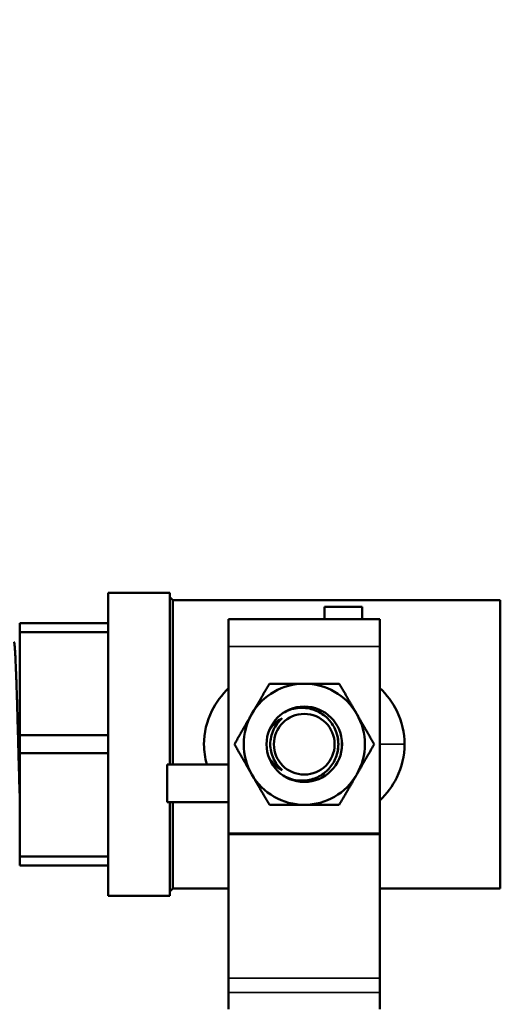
# Model space of a CAD drawing. Header units: inches. Extents: x 0 to 136, y 2 to 86.
# Tile 63 of 160: x 59 to 61, y 51 to 55. Entities that reach past the tile are written whole.
import ezdxf

# ---------------------------------------------------------------- set-up
doc = ezdxf.new("R2010")
doc.units = ezdxf.units.IN
doc.header["$LTSCALE"] = 4
doc.header["$MEASUREMENT"] = 0
for name, color, linetype, lineweight in [('Dimension (ANSI)', 7, 'Continuous', 25), ('Visible (ANSI)', 7, 'Continuous', 50), ('Visible Narrow (ANSI)', 7, 'Continuous', 35)]:
    doc.layers.add(name, color=color, linetype=linetype, lineweight=lineweight)
doc.styles.add('Note Text (ANSI)', font='tahoma.ttf')
doc.dimstyles.new('Default (ANSI)', dxfattribs={"dimscale": 4, "dimtxt": 0.12, "dimasz": 0.098425, "dimexe": 0.125, "dimexo": 0.0625, "dimgap": 0.031496, "dimtad": 0, "dimtih": 1, "dimtoh": 1, "dimrnd": 1e-08, "dimzin": 4, "dimdsep": 46, "dimtxsty": 'Note Text (ANSI)', "dimcen": 0.09, "dimdle": 0.393701, "dimclrd": 256, "dimclre": 256, "dimclrt": 256, "dimadec": 0, "dimazin": 1, "dimtfac": 1, "dimtofl": 0, "dimtmove": 0, "dimatfit": 3, "dimfxl": 1, "dimtolj": 1, "dimtzin": 4, "dimlwd": -1, "dimlwe": -1, "dimarcsym": 0})

# ---------------------------------------------------------------- blocks, each defined once
blk = doc.blocks.new('*D9')
at = {"layer": 'Defpoints', "color": 0, "transparency": 16777216}
for p in [(65.1541, 72.0232), (30.9491, 67.7637), (65.1541, 51.8443)]:
    blk.add_point(p, dxfattribs=at)
at = {"layer": 'Dimension (ANSI)', "transparency": 16777216}
for p, q in [((30.9491, 68.0137), (30.9491, 72.5232)), ((65.1541, 52.0943), (65.1541, 72.5232)), ((31.3428, 72.0232), (47.1473, 72.0232)), ((64.7604, 72.0232), (48.9559, 72.0232))]:
    blk.add_line(p, q, dxfattribs=at)
for points in [[(31.3428, 72.0888), (31.3428, 71.9576), (30.9491, 72.0232)], [(64.7604, 72.0888), (64.7604, 71.9576), (65.1541, 72.0232)]]:
    blk.add_solid(points, dxfattribs=at)
at = {"layer": 'Dimension (ANSI)', "transparency": 16777216, "insert": (47.2733, 72.2732), "char_height": 0.48, "attachment_point": 1, "style": 'Note Text (ANSI)'}
blk.add_mtext('\\A1;34.21', dxfattribs=at)

msp = doc.modelspace()

# ---------------------------------------------------------------- linework, layer by layer
at = {"layer": 'Visible (ANSI)'}
for p, q in [((59.3111, 51.2487), (59.3111, 52.4787)), ((59.3111, 52.4787), (59.5611, 52.4787)), ((59.5611, 51.7819), (59.5611, 52.4787)), ((59.5733, 52.4492), (59.5611, 52.4614)), ((59.5733, 51.7819), (59.5733, 52.4492)), ((59.5733, 52.4492), (60.9036, 52.4492)), ((60.9036, 51.2783), (60.9036, 52.4492)), ((60.1892, 52.4212), (60.1892, 52.3712)), ((60.343, 52.4212), (60.1892, 52.4212)), ((60.343, 52.4212), (60.343, 52.3712)), ((58.9511, 52.319), (58.9511, 52.3557)), ((59.3111, 52.3557), (58.9511, 52.3557)), ((59.7998, 52.3712), (59.7998, 52.2612)), ((59.7998, 52.3712), (60.4148, 52.3712)), ((60.4148, 52.3712), (60.4148, 52.2612)), ((58.9511, 51.9005), (58.9511, 52.319)), ((58.9511, 52.319), (59.3111, 52.319)), ((59.7998, 51.502), (59.7998, 52.2612)), ((60.4148, 51.502), (60.4148, 52.2612)), ((58.9511, 51.827), (58.9511, 51.9005)), ((59.3111, 51.9005), (58.9511, 51.9005)), ((58.9511, 51.4085), (58.9511, 51.827)), ((58.9511, 51.827), (59.3111, 51.827)), ((59.5498, 51.7819), (59.7998, 51.7819)), ((59.5498, 51.6281), (59.5498, 51.7819)), ((59.5498, 51.6281), (59.7998, 51.6281)), ((59.5611, 51.2487), (59.5611, 51.6281)), ((59.5733, 51.2783), (59.5733, 51.6281)), ((59.7998, 51.502), (59.7998, 51.4967)), ((59.7998, 50.9142), (59.7998, 51.4967)), ((60.4148, 51.502), (60.4148, 51.4967)), ((60.4148, 50.9142), (60.4148, 51.4967)), ((58.9511, 51.3717), (58.9511, 51.4085)), ((59.3111, 51.4085), (58.9511, 51.4085)), ((58.9511, 51.3717), (59.3111, 51.3717)), ((59.5733, 51.2783), (59.5611, 51.2661)), ((59.5733, 51.2783), (59.7998, 51.2783)), ((60.4148, 51.2783), (60.9036, 51.2783)), ((59.3111, 51.2487), (59.5611, 51.2487)), ((59.7998, 50.9142), (59.7998, 50.856)), ((60.4148, 50.9142), (60.4148, 50.856)), ((59.7998, 50.7875), (59.7998, 50.856)), ((60.4148, 50.7875), (60.4148, 50.856))]:
    msp.add_line(p, q, dxfattribs=at)
for radius in [0.1533, 0.1233]:
    msp.add_circle((60.1073, 51.8637), radius, dxfattribs=at)
for start, end in [(90, 150), (30, 90), (150, 210), (330, 30), (210, 270), (270, 330)]:
    msp.add_arc((60.1073, 51.8637), 0.246, start, end, dxfattribs=at)
msp.add_ellipse((60.1077, 51.8637), major_axis=(0, 0.1389), ratio=0.994843, start_param=4.412574, end_param=5.012204, dxfattribs=at)
for points, knots in [([(58.9511, 51.6582), (58.9506, 51.6739), (58.9501, 51.6902), (58.9496, 51.7071), (58.9493, 51.718), (58.949, 51.7292), (58.9487, 51.7405), (58.9483, 51.7517), (58.948, 51.763), (58.9477, 51.7745), (58.947, 51.7973), (58.9464, 51.8205), (58.9457, 51.844), (58.9454, 51.8558), (58.9451, 51.8677), (58.9448, 51.8794), (58.9445, 51.8912), (58.9442, 51.9029), (58.9438, 51.9145), (58.9432, 51.9377), (58.9426, 51.9606), (58.9419, 51.9832), (58.9416, 51.9945), (58.9413, 52.0057), (58.9409, 52.0166), (58.9406, 52.0276), (58.9403, 52.0383), (58.94, 52.0488), (58.9393, 52.0697), (58.9387, 52.0897), (58.9381, 52.1088), (58.9377, 52.1183), (58.9374, 52.1276), (58.9371, 52.1365), (58.9368, 52.1454), (58.9365, 52.1539), (58.9361, 52.162), (58.9355, 52.1783), (58.9348, 52.1932), (58.9342, 52.2065), (58.9339, 52.2132), (58.9335, 52.2195), (58.9332, 52.2253), (58.9329, 52.2311), (58.9326, 52.2365), (58.9323, 52.2414), (58.9317, 52.2512), (58.931, 52.2591), (58.9304, 52.2653), (58.93, 52.2684), (58.9297, 52.271), (58.9294, 52.273), (58.929, 52.2751), (58.9287, 52.2767), (58.9284, 52.2778), (58.9281, 52.279), (58.9277, 52.2796), (58.9274, 52.2796)], [0.75869332, 0.75869332, 0.75869332, 0.75869332, 0.76171875, 0.76171875, 0.76171875, 0.76367187, 0.76367187, 0.76367187, 0.765625, 0.765625, 0.765625, 0.76953125, 0.76953125, 0.76953125, 0.77148437, 0.77148437, 0.77148437, 0.7734375, 0.7734375, 0.7734375, 0.77734375, 0.77734375, 0.77734375, 0.77929687, 0.77929687, 0.77929687, 0.78125, 0.78125, 0.78125, 0.78515625, 0.78515625, 0.78515625, 0.78710937, 0.78710937, 0.78710937, 0.7890625, 0.7890625, 0.7890625, 0.79296875, 0.79296875, 0.79296875, 0.79492187, 0.79492187, 0.79492187, 0.796875, 0.796875, 0.796875, 0.80078125, 0.80078125, 0.80078125, 0.80273437, 0.80273437, 0.80273437, 0.8046875, 0.8046875, 0.8046875, 0.80683356, 0.80683356, 0.80683356, 0.80683356]), ([(59.7114, 51.7819), (59.7039, 51.8084), (59.6999, 51.836), (59.6998, 51.8633), (59.6998, 51.9099), (59.7109, 51.9567), (59.7318, 51.9988), (59.7488, 52.0331), (59.7718, 52.0646), (59.7998, 52.0921)], [-0.5366543, -0.5366543, -0.5366543, -0.5366543, -0.5, -0.5, -0.5, -0.4375, -0.4375, -0.4375, -0.3865123, -0.3865123, -0.3865123, -0.3865123]), ([(60.4148, 52.0921), (60.4429, 52.0646), (60.466, 52.033), (60.4829, 51.9988), (60.5036, 51.957), (60.5149, 51.9102), (60.5148, 51.8637)], [-0.1135849, -0.1135849, -0.1135849, -0.1135849, -0.0625, -0.0625, -0.0625, 0, 0, 0, 0]), ([(60.022, 51.7364), (60.0304, 51.7315), (60.0394, 51.7273), (60.0678, 51.7174), (60.0883, 51.7149), (60.1254, 51.7174), (60.1445, 51.7222), (60.1792, 51.7389), (60.1948, 51.7508), (60.2188, 51.7771), (60.2289, 51.793), (60.2423, 51.8277), (60.2456, 51.8463), (60.2456, 51.8637), (60.2456, 51.8812), (60.2423, 51.8998), (60.2289, 51.9344), (60.2188, 51.9504), (60.1948, 51.9767), (60.1792, 51.9886), (60.1445, 52.0053), (60.1254, 52.0101), (60.0883, 52.0126), (60.0678, 52.0101), (60.0394, 52.0002), (60.0304, 51.996), (60.022, 51.991)], [1.510472, 1.510472, 1.510472, 1.510472, 1.581342, 1.581342, 1.727, 1.727, 1.865229, 1.865229, 2.003458, 2.003458, 2.136212, 2.136212, 2.268966, 2.268966, 2.268966, 2.40172, 2.40172, 2.534474, 2.534474, 2.672703, 2.672703, 2.810932, 2.810932, 2.95659, 2.95659, 3.02746, 3.02746, 3.02746, 3.02746]), ([(59.9644, 51.9189), (59.9647, 51.9195), (59.965, 51.92), (59.9753, 51.9379), (59.99, 51.9524), (60.0098, 51.9649), (60.0137, 51.9671), (60.0177, 51.9691)], [1.1023548, 1.1023548, 1.1023548, 1.1023548, 1.1070551, 1.1070551, 1.2556683, 1.2556683, 1.2900068, 1.2900068, 1.2900068, 1.2900068]), ([(60.0177, 51.9691), (60.0101, 51.9627), (60.0033, 51.9554), (59.9972, 51.9474), (59.9912, 51.9395), (59.986, 51.9308), (59.9818, 51.9218), (59.9777, 51.9128), (59.9744, 51.9032), (59.9723, 51.8934), (59.9701, 51.8837), (59.969, 51.8738), (59.969, 51.8638), (59.969, 51.8538), (59.9701, 51.8438), (59.9723, 51.8341), (59.9744, 51.8244), (59.9776, 51.8148), (59.9818, 51.8057), (59.986, 51.7966), (59.9911, 51.7881), (59.9971, 51.7801), (60.0032, 51.7722), (60.0101, 51.7648), (60.0177, 51.7583)], [0, 0, 0, 0, 0.125, 0.125, 0.125, 0.25, 0.25, 0.25, 0.375, 0.375, 0.375, 0.5, 0.5, 0.5, 0.625, 0.625, 0.625, 0.75, 0.75, 0.75, 0.875, 0.875, 0.875, 1, 1, 1, 1]), ([(60.2573, 51.8955), (60.2591, 51.8847), (60.26, 51.874), (60.26, 51.8637), (60.26, 51.8535), (60.2591, 51.8427), (60.2573, 51.832)], [-0.0783391, -0.0783391, -0.0783391, -0.0783391, 0, 0, 0, 0.0783391, 0.0783391, 0.0783391, 0.0783391]), ([(60.5148, 51.8637), (60.5148, 51.8173), (60.5037, 51.7705), (60.4828, 51.7285), (60.4658, 51.6942), (60.4427, 51.6628), (60.4148, 51.6354)], [-1, -1, -1, -1, -0.9375, -0.9375, -0.9375, -0.8866489, -0.8866489, -0.8866489, -0.8866489]), ([(60.0177, 51.7583), (60.0137, 51.7604), (60.0098, 51.7625), (59.99, 51.775), (59.9753, 51.7896), (59.965, 51.8075), (59.9647, 51.808), (59.9644, 51.8086)], [0.6268768, 0.6268768, 0.6268768, 0.6268768, 0.6612153, 0.6612153, 0.8098286, 0.8098286, 0.8145288, 0.8145288, 0.8145288, 0.8145288])]:
    msp.add_open_spline(points, degree=3, knots=knots, dxfattribs=at)
for points, weights in [([(59.8943, 51.9867), (59.9273, 52.0438), (59.9653, 52.1097)], [1.85054789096, 1.85054789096, 1.71768453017]), ([(60.1073, 52.1097), (60.0414, 52.1097), (59.9653, 52.1097)], [1.85054789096, 1.85054789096, 1.71768453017]), ([(60.2494, 52.1097), (60.1733, 52.1097), (60.1073, 52.1097)], [1.71768453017, 1.85054789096, 1.85054789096]), ([(60.2494, 52.1097), (60.2874, 52.0438), (60.3204, 51.9867)], [1.71768453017, 1.85054789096, 1.85054789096]), ([(59.8233, 51.8637), (59.8613, 51.9297), (59.8943, 51.9867)], [1.71768453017, 1.85054789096, 1.85054789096]), ([(60.3204, 51.9867), (60.3533, 51.9297), (60.3914, 51.8637)], [1.85054789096, 1.85054789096, 1.71768453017]), ([(59.8943, 51.7407), (59.8613, 51.7978), (59.8233, 51.8637)], [1.85054789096, 1.85054789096, 1.71768453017]), ([(60.3914, 51.8637), (60.3533, 51.7978), (60.3204, 51.7407)], [1.71768453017, 1.85054789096, 1.85054789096]), ([(59.9653, 51.6177), (59.9273, 51.6837), (59.8943, 51.7407)], [1.71768453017, 1.85054789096, 1.85054789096]), ([(60.3204, 51.7407), (60.2874, 51.6837), (60.2494, 51.6177)], [1.85054789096, 1.85054789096, 1.71768453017]), ([(60.1073, 51.6177), (60.0414, 51.6177), (59.9653, 51.6177)], [1.85054789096, 1.85054789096, 1.71768453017]), ([(60.2494, 51.6177), (60.1733, 51.6177), (60.1073, 51.6177)], [1.71768453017, 1.85054789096, 1.85054789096])]:
    msp.add_rational_spline(points, weights, degree=2, dxfattribs=at)
at = {"layer": 'Visible Narrow (ANSI)'}
for p, q in [((60.4148, 52.2612), (59.7998, 52.2612)), ((60.5148, 51.8637), (60.4148, 51.8637)), ((59.7998, 51.502), (60.4148, 51.502)), ((60.4148, 51.4967), (59.7998, 51.4967)), ((59.7998, 50.9142), (60.4148, 50.9142)), ((60.4148, 50.856), (59.7998, 50.856))]:
    msp.add_line(p, q, dxfattribs=at)

# ---------------------------------------------------------------- dimensions: what is measured, and where the dimension line sits
at = {"layer": 'Dimension (ANSI)'}
dim = msp.add_linear_dim(base=(65.15411, 72.02318), p1=(30.94909, 67.76374), p2=(65.15411, 51.84432), angle=180, dimstyle='Default (ANSI)', override={"dimgap": 0.031496, "dimtih": 0, "dimtoh": 0, "dimdec": 2, "dimtol": 0, "dimlim": 0, "dimtp": 0, "dimtm": 0, "dimtdec": 2, "dimatfit": 1}, dxfattribs=at)
dim.commit()
dim.dimension.update_dxf_attribs({"geometry": '*D9', "text_midpoint": (48.0516, 72.02318), "dimtype": 160})

doc.saveas('drawing.dxf')
